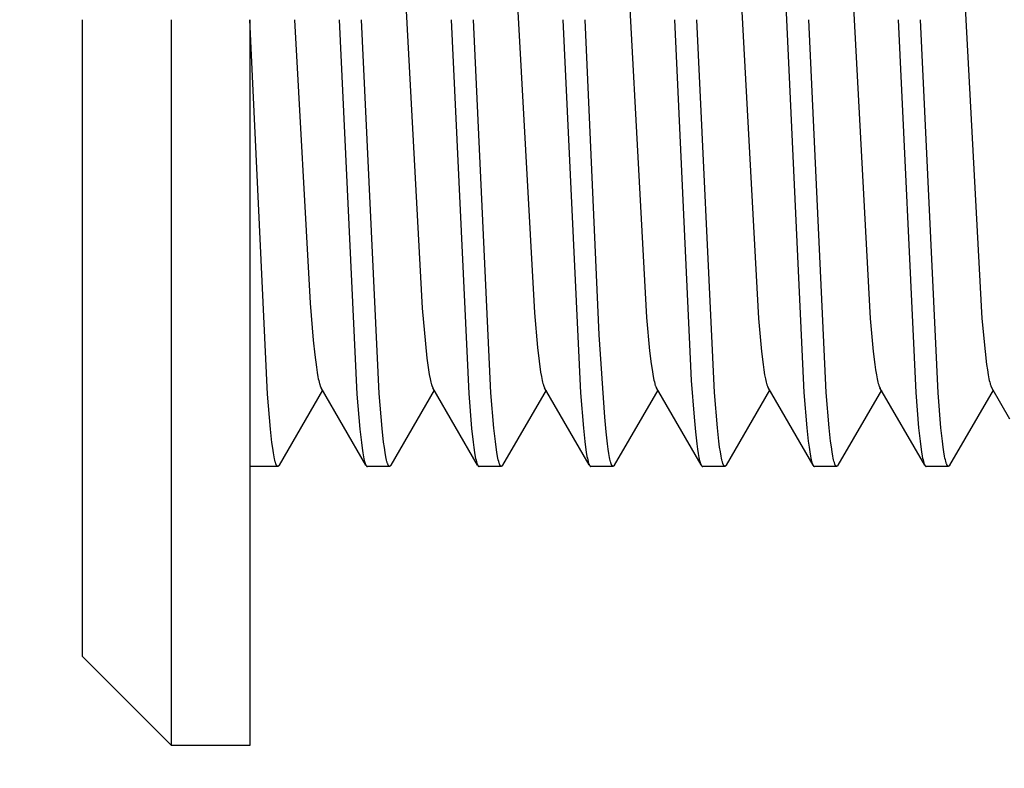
# Model space of a CAD drawing. Header units: millimetres. Extents: x -5878 to -4878, y 4408 to 5408.
# Tile 99 of 119: x -5312.16 to -5303.35, y 5132.8 to 5139.51. Entities that reach past the tile are written whole.
import ezdxf

# ---------------------------------------------------------------- set-up
doc = ezdxf.new("R2010")
doc.units = ezdxf.units.MM
doc.layers.add('SHOW Mini_Safetyfree Holder', color=7, linetype='Continuous', true_color=0x000000)
doc.styles.add('Arial Standard', font='txt')
doc.dimstyles.get("Standard").update_dxf_attribs({"dimscale": 10, "dimtxt": 2.5, "dimasz": 3, "dimexe": 1, "dimexo": 0.5, "dimgap": 0.8, "dimtad": 1, "dimtoh": 1, "dimzin": 1, "dimdsep": 46, "dimtxsty": 'Arial Standard', "dimblk": 'OPEN90', "dimcen": 2.5, "dimadec": 1, "dimazin": 1, "dimtfac": 1, "dimtdec": 4, "dimtix": 1, "dimtofl": 0, "dimtmove": 1, "dimatfit": 3, "dimldrblk": 'OPEN90', "dimfxl": 1, "dimtolj": 1, "dimtzin": 1, "dimarcsym": 0})

# ---------------------------------------------------------------- blocks, each defined once
blk = doc.blocks.new('*D2')
at = {"layer": 'Defpoints', "color": 0}
for p in [(-5276.6716, 5155.8765), (-5147.5357, 5043.0219), (-5207.1762, 4974.7772)]:
    blk.add_point(p, dxfattribs=at)
at = {"layer": 'SHOW Mini_Safetyfree Holder', "color": 0, "lineweight": -2}
for p, q in [((-5280.6199, 5151.3586), (-5338.2862, 5085.3728)), ((-5331.7942, 5083.6835), (-5211.694, 4978.7254)), ((-5151.4839, 5038.504), (-5209.1503, 4972.5182))]:
    blk.add_line(p, q, dxfattribs=at)
at = {"layer": 'SHOW Mini_Safetyfree Holder', "color": 0}
for points in [[(-5331.1362, 5084.4365), (-5332.4523, 5082.9305), (-5336.3121, 5087.6318)], [(-5212.3521, 4977.9725), (-5211.036, 4979.4784), (-5207.1762, 4974.7772)]]:
    blk.add_solid(points, dxfattribs=at)
at = {"layer": 'SHOW Mini_Safetyfree Holder', "color": 0, "insert": (-5267.1414, 5036.4712), "char_height": 9, "attachment_point": 5, "rotation": 318.84911, "style": 'Arial Standard'}
blk.add_mtext('\\A1;171.50', dxfattribs=at)

msp = doc.modelspace()

# ---------------------------------------------------------------- linework, layer by layer
at = {"layer": 'SHOW Mini_Safetyfree Holder', "color": 18, "lineweight": -3, "true_color": 0x000000}
for points in [[(-5305.4548, 5142.8702), (-5305.2959, 5139.5078)], [(-5307.8287, 5141.9579), (-5307.55, 5136.8832), (-5307.5221, 5136.5728), (-5307.5082, 5136.4507), (-5307.4942, 5136.3521), (-5307.4873, 5136.3118), (-5307.4838, 5136.294), (-5307.4803, 5136.2777), (-5307.4768, 5136.2629), (-5307.4733, 5136.2497), (-5307.4716, 5136.2437), (-5307.4699, 5136.2381), (-5307.4681, 5136.2328), (-5307.4664, 5136.228), (-5307.4645, 5136.2233), (-5307.4636, 5136.2212), (-5307.4627, 5136.2191), (-5307.4618, 5136.2171), (-5307.4609, 5136.2153), (-5307.46, 5136.2136), (-5307.4591, 5136.212)], [(-5308.8041, 5141.5869), (-5308.5533, 5136.9252), (-5308.5254, 5136.6048), (-5308.5115, 5136.4774), (-5308.4975, 5136.3732), (-5308.4906, 5136.33), (-5308.4836, 5136.293), (-5308.4801, 5136.2768), (-5308.4766, 5136.2621), (-5308.4731, 5136.249), (-5308.4714, 5136.243), (-5308.4697, 5136.2374), (-5308.4683, 5136.2335), (-5308.467, 5136.2297), (-5308.4657, 5136.2262), (-5308.4644, 5136.2229), (-5308.463, 5136.2198), (-5308.4617, 5136.217), (-5308.4611, 5136.2157), (-5308.4604, 5136.2144), (-5308.4597, 5136.2132), (-5308.4591, 5136.212)], [(-5306.7697, 5140.9864), (-5306.5467, 5136.8423), (-5306.5188, 5136.542), (-5306.5049, 5136.4254), (-5306.4979, 5136.3759), (-5306.491, 5136.3324), (-5306.484, 5136.295), (-5306.4805, 5136.2786), (-5306.477, 5136.2637), (-5306.4735, 5136.2504), (-5306.4718, 5136.2444), (-5306.4701, 5136.2387), (-5306.4683, 5136.2334), (-5306.4666, 5136.2285), (-5306.4648, 5136.224), (-5306.4631, 5136.2199), (-5306.4621, 5136.2177), (-5306.4611, 5136.2157), (-5306.4601, 5136.2137), (-5306.4591, 5136.2119)], [(-5305.7681, 5140.9576), (-5305.5459, 5136.8322), (-5305.5181, 5136.5353), (-5305.5042, 5136.4203), (-5305.4973, 5136.3715), (-5305.4903, 5136.3287), (-5305.4834, 5136.292), (-5305.4799, 5136.2759), (-5305.4764, 5136.2614), (-5305.473, 5136.2484), (-5305.4712, 5136.2425), (-5305.4695, 5136.2369), (-5305.4678, 5136.2318), (-5305.466, 5136.227), (-5305.4643, 5136.2227), (-5305.4634, 5136.2207), (-5305.4625, 5136.2187), (-5305.4618, 5136.2171), (-5305.461, 5136.2155), (-5305.4602, 5136.214), (-5305.4594, 5136.2126)], [(-5304.7681, 5140.9576), (-5304.5459, 5136.8322), (-5304.5181, 5136.5353), (-5304.5042, 5136.4203), (-5304.4973, 5136.3715), (-5304.4903, 5136.3287), (-5304.4834, 5136.292), (-5304.4799, 5136.2759), (-5304.4764, 5136.2614), (-5304.473, 5136.2484), (-5304.4712, 5136.2425), (-5304.4695, 5136.2369), (-5304.4678, 5136.2318), (-5304.466, 5136.227), (-5304.4643, 5136.2227), (-5304.4634, 5136.2207), (-5304.4625, 5136.2187), (-5304.4617, 5136.2169), (-5304.4609, 5136.2152), (-5304.46, 5136.2137), (-5304.4592, 5136.2121)], [(-5303.7681, 5140.9576), (-5303.5459, 5136.8322), (-5303.5181, 5136.5353), (-5303.5042, 5136.4203), (-5303.4973, 5136.3715), (-5303.4903, 5136.3287), (-5303.4834, 5136.292), (-5303.4799, 5136.2759), (-5303.4764, 5136.2614), (-5303.473, 5136.2484), (-5303.4712, 5136.2425), (-5303.4695, 5136.2369), (-5303.4678, 5136.2318), (-5303.466, 5136.227), (-5303.4643, 5136.2227), (-5303.4634, 5136.2207), (-5303.4625, 5136.2187), (-5303.4616, 5136.2168), (-5303.4607, 5136.2149), (-5303.4598, 5136.2132), (-5303.4588, 5136.2115)], [(-5311.5959, 5139.5078), (-5311.5959, 5135.4773), (-5311.5959, 5134.208), (-5311.5959, 5133.9029), (-5311.5959, 5133.8308), (-5311.5959, 5133.8135), (-5311.5959, 5133.8092), (-5311.5959, 5133.8081), (-5311.5959, 5133.8079), (-5311.5959, 5133.8078)], [(-5310.7959, 5133.0078), (-5310.7959, 5133.0079), (-5310.7959, 5133.0082), (-5310.7959, 5133.0094), (-5310.7959, 5133.0142), (-5310.7959, 5133.0341), (-5310.7959, 5133.1163), (-5310.7959, 5133.4642), (-5310.7959, 5134.9116), (-5310.7959, 5139.5078)], [(-5310.0959, 5139.5078), (-5310.0959, 5134.9116), (-5310.0959, 5133.4642), (-5310.0959, 5133.1163), (-5310.0959, 5133.0341), (-5310.0959, 5133.0142), (-5310.0959, 5133.0094), (-5310.0959, 5133.0082), (-5310.0959, 5133.0079), (-5310.0959, 5133.0078)], [(-5309.8459, 5135.5077), (-5309.8461, 5135.5077), (-5309.8463, 5135.5077), (-5309.8465, 5135.5077), (-5309.8467, 5135.5077), (-5309.8469, 5135.5078), (-5309.8471, 5135.5078), (-5309.8473, 5135.5079), (-5309.8475, 5135.5079), (-5309.8477, 5135.508), (-5309.8479, 5135.508), (-5309.8481, 5135.5081), (-5309.8483, 5135.5082), (-5309.8485, 5135.5082), (-5309.8487, 5135.5083), (-5309.8489, 5135.5084), (-5309.8491, 5135.5085), (-5309.8494, 5135.5086), (-5309.8496, 5135.5088), (-5309.8498, 5135.5089), (-5309.85, 5135.509), (-5309.8502, 5135.5091), (-5309.8504, 5135.5093), (-5309.8506, 5135.5094), (-5309.8508, 5135.5096), (-5309.851, 5135.5098), (-5309.8512, 5135.5099), (-5309.8514, 5135.5101), (-5309.8516, 5135.5103), (-5309.852, 5135.5107), (-5309.8524, 5135.5111), (-5309.8528, 5135.5115), (-5309.8532, 5135.512), (-5309.8536, 5135.5125), (-5309.854, 5135.513), (-5309.8545, 5135.5135), (-5309.8549, 5135.5141), (-5309.8553, 5135.5147), (-5309.8557, 5135.5153), (-5309.8561, 5135.516), (-5309.8565, 5135.5167), (-5309.8573, 5135.5181), (-5309.8581, 5135.5196), (-5309.859, 5135.5213), (-5309.8598, 5135.523), (-5309.8606, 5135.5249), (-5309.8614, 5135.5268), (-5309.8622, 5135.5289), (-5309.8639, 5135.5333), (-5309.8655, 5135.5382), (-5309.8671, 5135.5435), (-5309.8688, 5135.5492), (-5309.8721, 5135.5619), (-5309.8753, 5135.5762), (-5309.8786, 5135.5921), (-5309.8851, 5135.6289), (-5309.8917, 5135.6722), (-5309.8982, 5135.7219), (-5309.9113, 5135.8409), (-5309.9377, 5136.1546), (-5310.0959, 5139.5078)], [(-5309.6959, 5139.5078), (-5309.5565, 5136.9683), (-5309.5287, 5136.638), (-5309.5147, 5136.5053), (-5309.5008, 5136.3955), (-5309.4938, 5136.3496), (-5309.4869, 5136.3097), (-5309.4834, 5136.292), (-5309.4799, 5136.2759), (-5309.4764, 5136.2613), (-5309.4729, 5136.2483), (-5309.4712, 5136.2424), (-5309.4695, 5136.2369), (-5309.4677, 5136.2318), (-5309.466, 5136.2271), (-5309.4643, 5136.2227), (-5309.4634, 5136.2207), (-5309.4626, 5136.2188), (-5309.4617, 5136.2169), (-5309.4608, 5136.2152), (-5309.46, 5136.2136), (-5309.4591, 5136.212)], [(-5309.2959, 5139.5078), (-5309.1377, 5136.1546), (-5309.1113, 5135.8409), (-5309.0982, 5135.7219), (-5309.0917, 5135.6722), (-5309.0851, 5135.6289), (-5309.0786, 5135.5921), (-5309.0753, 5135.5762), (-5309.0721, 5135.5619), (-5309.0688, 5135.5492), (-5309.0671, 5135.5435), (-5309.0655, 5135.5382), (-5309.0639, 5135.5333), (-5309.0622, 5135.5289), (-5309.0614, 5135.5268), (-5309.0606, 5135.5249), (-5309.0598, 5135.523), (-5309.059, 5135.5213), (-5309.0579, 5135.5191), (-5309.0573, 5135.5181), (-5309.0568, 5135.5172)], [(-5308.8459, 5135.5077), (-5308.8461, 5135.5077), (-5308.8463, 5135.5077), (-5308.8465, 5135.5078), (-5308.8467, 5135.5078), (-5308.8469, 5135.5078), (-5308.8471, 5135.5078), (-5308.8473, 5135.5079), (-5308.8476, 5135.5079), (-5308.8478, 5135.508), (-5308.848, 5135.5081), (-5308.8482, 5135.5081), (-5308.8484, 5135.5082), (-5308.8486, 5135.5083), (-5308.8488, 5135.5084), (-5308.849, 5135.5085), (-5308.8492, 5135.5086), (-5308.8494, 5135.5087), (-5308.8497, 5135.5089), (-5308.8499, 5135.509), (-5308.8501, 5135.5091), (-5308.8503, 5135.5093), (-5308.8505, 5135.5094), (-5308.8507, 5135.5096), (-5308.8509, 5135.5097), (-5308.8511, 5135.5099), (-5308.8513, 5135.5101), (-5308.8516, 5135.5103), (-5308.8518, 5135.5105), (-5308.8522, 5135.5109), (-5308.8526, 5135.5113), (-5308.853, 5135.5118), (-5308.8534, 5135.5122), (-5308.8539, 5135.5128), (-5308.8543, 5135.5133), (-5308.8547, 5135.5139), (-5308.8551, 5135.5145), (-5308.8555, 5135.5151), (-5308.856, 5135.5158), (-5308.8564, 5135.5165), (-5308.8568, 5135.5172), (-5308.8576, 5135.5187), (-5308.8585, 5135.5203), (-5308.8593, 5135.5221), (-5308.8602, 5135.5239), (-5308.861, 5135.5258), (-5308.8618, 5135.5278), (-5308.8626, 5135.5299), (-5308.8643, 5135.5345), (-5308.8659, 5135.5394), (-5308.8675, 5135.5449), (-5308.8692, 5135.5507), (-5308.8725, 5135.5636), (-5308.8758, 5135.5781), (-5308.879, 5135.5943), (-5308.8856, 5135.6316), (-5308.8921, 5135.6754), (-5308.8987, 5135.7256), (-5308.9117, 5135.8454), (-5308.9381, 5136.1602), (-5309.0959, 5139.5078)], [(-5308.2959, 5139.5078), (-5308.1381, 5136.1602), (-5308.1117, 5135.8454), (-5308.0987, 5135.7256), (-5308.0921, 5135.6754), (-5308.0856, 5135.6316), (-5308.079, 5135.5943), (-5308.0758, 5135.5781), (-5308.0725, 5135.5636), (-5308.0692, 5135.5507), (-5308.0675, 5135.5449), (-5308.0659, 5135.5394), (-5308.0643, 5135.5345), (-5308.0626, 5135.5299), (-5308.0618, 5135.5278), (-5308.061, 5135.5258), (-5308.0602, 5135.5239), (-5308.0593, 5135.5221), (-5308.0587, 5135.5207), (-5308.0581, 5135.5195), (-5308.0574, 5135.5183), (-5308.0568, 5135.5172)], [(-5307.8459, 5135.5078), (-5307.8461, 5135.5078), (-5307.8463, 5135.5078), (-5307.8465, 5135.5078), (-5307.8467, 5135.5078), (-5307.847, 5135.5079), (-5307.8472, 5135.5079), (-5307.8474, 5135.508), (-5307.8476, 5135.508), (-5307.8478, 5135.5081), (-5307.848, 5135.5082), (-5307.8483, 5135.5082), (-5307.8485, 5135.5083), (-5307.8487, 5135.5084), (-5307.8489, 5135.5085), (-5307.8491, 5135.5086), (-5307.8493, 5135.5087), (-5307.8495, 5135.5088), (-5307.8498, 5135.509), (-5307.85, 5135.5091), (-5307.8502, 5135.5093), (-5307.8504, 5135.5094), (-5307.8506, 5135.5096), (-5307.8508, 5135.5097), (-5307.8511, 5135.5099), (-5307.8513, 5135.5101), (-5307.8515, 5135.5103), (-5307.8517, 5135.5105), (-5307.8519, 5135.5107), (-5307.8524, 5135.5111), (-5307.8528, 5135.5115), (-5307.8532, 5135.512), (-5307.8537, 5135.5125), (-5307.8541, 5135.5131), (-5307.8545, 5135.5137), (-5307.8549, 5135.5143), (-5307.8554, 5135.5149), (-5307.8558, 5135.5156), (-5307.8562, 5135.5163), (-5307.8567, 5135.517), (-5307.8571, 5135.5177), (-5307.858, 5135.5193), (-5307.8588, 5135.521), (-5307.8597, 5135.5229), (-5307.8605, 5135.5247), (-5307.8614, 5135.5267), (-5307.863, 5135.5309), (-5307.8646, 5135.5356), (-5307.8663, 5135.5407), (-5307.8679, 5135.5462), (-5307.8696, 5135.5521), (-5307.8729, 5135.5653), (-5307.8762, 5135.5801), (-5307.8795, 5135.5965), (-5307.886, 5135.6343), (-5307.8926, 5135.6785), (-5307.8991, 5135.7291), (-5307.9122, 5135.8496), (-5307.9384, 5136.165), (-5308.0959, 5139.5078)], [(-5307.2959, 5139.5078), (-5307.1384, 5136.165), (-5307.1122, 5135.8496), (-5307.0991, 5135.7291), (-5307.0926, 5135.6785), (-5307.086, 5135.6343), (-5307.0795, 5135.5965), (-5307.0762, 5135.5801), (-5307.0729, 5135.5653), (-5307.0696, 5135.5521), (-5307.0679, 5135.5462), (-5307.0663, 5135.5407), (-5307.0646, 5135.5356), (-5307.063, 5135.5309), (-5307.0614, 5135.5267), (-5307.0605, 5135.5247), (-5307.0597, 5135.5229), (-5307.059, 5135.5213), (-5307.0582, 5135.5198), (-5307.0575, 5135.5185), (-5307.0568, 5135.5171)], [(-5306.8464, 5135.5078), (-5306.8466, 5135.5078), (-5306.8468, 5135.5079), (-5306.847, 5135.5079), (-5306.8472, 5135.5079), (-5306.8474, 5135.508), (-5306.8476, 5135.508), (-5306.8478, 5135.5081), (-5306.848, 5135.5081), (-5306.8482, 5135.5082), (-5306.8484, 5135.5083), (-5306.8486, 5135.5084), (-5306.8488, 5135.5085), (-5306.849, 5135.5086), (-5306.8492, 5135.5087), (-5306.8494, 5135.5088), (-5306.8496, 5135.5089), (-5306.8498, 5135.509), (-5306.85, 5135.5091), (-5306.8502, 5135.5093), (-5306.8504, 5135.5094), (-5306.8506, 5135.5095), (-5306.8508, 5135.5097), (-5306.8509, 5135.5098), (-5306.8511, 5135.51), (-5306.8513, 5135.5102), (-5306.8515, 5135.5103), (-5306.8519, 5135.5107), (-5306.8523, 5135.5111), (-5306.8527, 5135.5115), (-5306.8531, 5135.5119), (-5306.8535, 5135.5124), (-5306.8539, 5135.5129), (-5306.8543, 5135.5134), (-5306.8547, 5135.5139), (-5306.8551, 5135.5145), (-5306.8555, 5135.5151), (-5306.8559, 5135.5157), (-5306.8566, 5135.517), (-5306.8574, 5135.5184), (-5306.8582, 5135.5199), (-5306.859, 5135.5214), (-5306.8598, 5135.5231), (-5306.8606, 5135.5249), (-5306.8614, 5135.5267), (-5306.8621, 5135.5287), (-5306.8637, 5135.5329), (-5306.8653, 5135.5375), (-5306.8669, 5135.5425), (-5306.8684, 5135.5479), (-5306.8716, 5135.5597), (-5306.8747, 5135.5731), (-5306.8778, 5135.588), (-5306.8841, 5135.6223), (-5306.8903, 5135.6625), (-5306.8965, 5135.7086), (-5306.909, 5135.8179), (-5306.9214, 5135.9497), (-5306.9712, 5136.6844), (-5307.0959, 5139.5078)], [(-5306.2959, 5139.5078), (-5306.1463, 5136.2776), (-5306.1214, 5135.9497), (-5306.109, 5135.8179), (-5306.0965, 5135.7086), (-5306.0903, 5135.6625), (-5306.0841, 5135.6223), (-5306.0778, 5135.588), (-5306.0747, 5135.5731), (-5306.0716, 5135.5597), (-5306.0697, 5135.5526), (-5306.0679, 5135.5459), (-5306.066, 5135.5398), (-5306.0642, 5135.5342), (-5306.0623, 5135.5292), (-5306.0614, 5135.5269), (-5306.0605, 5135.5247), (-5306.0596, 5135.5226), (-5306.0586, 5135.5207), (-5306.0577, 5135.5189), (-5306.0568, 5135.5172)], [(-5305.8459, 5135.5078), (-5305.8461, 5135.5078), (-5305.8463, 5135.5079), (-5305.8465, 5135.5079), (-5305.8468, 5135.5079), (-5305.847, 5135.5079), (-5305.8472, 5135.508), (-5305.8474, 5135.508), (-5305.8476, 5135.5081), (-5305.8479, 5135.5081), (-5305.8481, 5135.5082), (-5305.8483, 5135.5083), (-5305.8485, 5135.5084), (-5305.8487, 5135.5085), (-5305.849, 5135.5086), (-5305.8492, 5135.5087), (-5305.8494, 5135.5088), (-5305.8496, 5135.5089), (-5305.8498, 5135.5091), (-5305.8501, 5135.5092), (-5305.8503, 5135.5094), (-5305.8505, 5135.5095), (-5305.8507, 5135.5097), (-5305.8509, 5135.5098), (-5305.8512, 5135.51), (-5305.8514, 5135.5102), (-5305.8516, 5135.5104), (-5305.8518, 5135.5106), (-5305.852, 5135.5108), (-5305.8525, 5135.5113), (-5305.8529, 5135.5117), (-5305.8534, 5135.5122), (-5305.8538, 5135.5128), (-5305.8542, 5135.5133), (-5305.8547, 5135.5139), (-5305.8551, 5135.5146), (-5305.8556, 5135.5152), (-5305.856, 5135.5159), (-5305.8565, 5135.5166), (-5305.8573, 5135.5181), (-5305.8582, 5135.5198), (-5305.8591, 5135.5216), (-5305.86, 5135.5235), (-5305.8608, 5135.5254), (-5305.8616, 5135.5274), (-5305.8633, 5135.5317), (-5305.8649, 5135.5364), (-5305.8666, 5135.5416), (-5305.8682, 5135.5472), (-5305.8699, 5135.5533), (-5305.8732, 5135.5666), (-5305.8765, 5135.5816), (-5305.8798, 5135.5983), (-5305.8864, 5135.6365), (-5305.8929, 5135.6811), (-5305.8994, 5135.7322), (-5305.9125, 5135.8531), (-5305.9387, 5136.1683), (-5306.0959, 5139.5078)], [(-5305.2959, 5139.5078), (-5305.1387, 5136.1683), (-5305.1125, 5135.8531), (-5305.0994, 5135.7322), (-5305.0929, 5135.6811), (-5305.0864, 5135.6365), (-5305.0798, 5135.5983), (-5305.0765, 5135.5816), (-5305.0732, 5135.5666), (-5305.0699, 5135.5533), (-5305.0682, 5135.5472), (-5305.0666, 5135.5416), (-5305.0649, 5135.5364), (-5305.0633, 5135.5317), (-5305.0616, 5135.5274), (-5305.0608, 5135.5254), (-5305.06, 5135.5235), (-5305.0593, 5135.5219), (-5305.0586, 5135.5205), (-5305.0579, 5135.5191), (-5305.0572, 5135.5178)], [(-5304.8459, 5135.5078), (-5304.8461, 5135.5078), (-5304.8463, 5135.5078), (-5304.8465, 5135.5079), (-5304.8468, 5135.5079), (-5304.847, 5135.5079), (-5304.8472, 5135.508), (-5304.8474, 5135.508), (-5304.8476, 5135.5081), (-5304.8479, 5135.5081), (-5304.8481, 5135.5082), (-5304.8483, 5135.5083), (-5304.8485, 5135.5084), (-5304.8487, 5135.5085), (-5304.849, 5135.5086), (-5304.8492, 5135.5087), (-5304.8494, 5135.5088), (-5304.8496, 5135.5089), (-5304.8498, 5135.509), (-5304.8501, 5135.5092), (-5304.8503, 5135.5093), (-5304.8505, 5135.5095), (-5304.8507, 5135.5097), (-5304.8509, 5135.5098), (-5304.8512, 5135.51), (-5304.8514, 5135.5102), (-5304.8516, 5135.5104), (-5304.8518, 5135.5106), (-5304.852, 5135.5108), (-5304.8525, 5135.5112), (-5304.8529, 5135.5117), (-5304.8533, 5135.5122), (-5304.8538, 5135.5127), (-5304.8542, 5135.5133), (-5304.8547, 5135.5139), (-5304.8551, 5135.5145), (-5304.8555, 5135.5152), (-5304.856, 5135.5158), (-5304.8564, 5135.5166), (-5304.8573, 5135.5181), (-5304.8582, 5135.5197), (-5304.8591, 5135.5215), (-5304.8599, 5135.5234), (-5304.8608, 5135.5253), (-5304.8616, 5135.5273), (-5304.8633, 5135.5316), (-5304.8649, 5135.5364), (-5304.8666, 5135.5415), (-5304.8682, 5135.5472), (-5304.8699, 5135.5532), (-5304.8732, 5135.5666), (-5304.8765, 5135.5816), (-5304.8798, 5135.5983), (-5304.8864, 5135.6366), (-5304.8929, 5135.6813), (-5304.8995, 5135.7323), (-5304.9125, 5135.8532), (-5304.9386, 5136.1679), (-5305.0959, 5139.5078)], [(-5304.2959, 5139.5078), (-5304.1386, 5136.1679), (-5304.1125, 5135.8532), (-5304.0995, 5135.7323), (-5304.0929, 5135.6813), (-5304.0864, 5135.6366), (-5304.0798, 5135.5983), (-5304.0765, 5135.5816), (-5304.0732, 5135.5666), (-5304.0699, 5135.5532), (-5304.0682, 5135.5472), (-5304.0666, 5135.5415), (-5304.0649, 5135.5364), (-5304.0633, 5135.5316), (-5304.0616, 5135.5273), (-5304.0608, 5135.5253), (-5304.0599, 5135.5234), (-5304.0592, 5135.5217), (-5304.0584, 5135.5201), (-5304.0576, 5135.5187), (-5304.0569, 5135.5173)], [(-5303.8459, 5135.5078), (-5303.8461, 5135.5078), (-5303.8463, 5135.5078), (-5303.8465, 5135.5078), (-5303.8468, 5135.5078), (-5303.847, 5135.5079), (-5303.8472, 5135.5079), (-5303.8474, 5135.508), (-5303.8476, 5135.508), (-5303.8478, 5135.5081), (-5303.8481, 5135.5082), (-5303.8483, 5135.5082), (-5303.8485, 5135.5083), (-5303.8487, 5135.5084), (-5303.8489, 5135.5085), (-5303.8492, 5135.5086), (-5303.8494, 5135.5088), (-5303.8496, 5135.5089), (-5303.8498, 5135.509), (-5303.85, 5135.5091), (-5303.8503, 5135.5093), (-5303.8505, 5135.5095), (-5303.8507, 5135.5096), (-5303.8509, 5135.5098), (-5303.8511, 5135.51), (-5303.8513, 5135.5101), (-5303.8516, 5135.5103), (-5303.8518, 5135.5105), (-5303.852, 5135.5107), (-5303.8524, 5135.5112), (-5303.8529, 5135.5117), (-5303.8533, 5135.5121), (-5303.8538, 5135.5127), (-5303.8542, 5135.5132), (-5303.8546, 5135.5138), (-5303.8551, 5135.5144), (-5303.8555, 5135.5151), (-5303.8559, 5135.5158), (-5303.8564, 5135.5165), (-5303.8573, 5135.518), (-5303.8581, 5135.5196), (-5303.859, 5135.5214), (-5303.8599, 5135.5232), (-5303.8607, 5135.5251), (-5303.8615, 5135.5271), (-5303.8632, 5135.5315), (-5303.8649, 5135.5362), (-5303.8665, 5135.5414), (-5303.8682, 5135.547), (-5303.8698, 5135.5531), (-5303.8732, 5135.5665), (-5303.8765, 5135.5815), (-5303.8798, 5135.5982), (-5303.8864, 5135.6365), (-5303.8929, 5135.6812), (-5303.8994, 5135.7322), (-5303.9125, 5135.8529), (-5303.9386, 5136.1677), (-5304.0959, 5139.5078)], [(-5309.0582, 5135.5197), (-5309.4591, 5136.2121)], [(-5309.4591, 5136.212), (-5309.4584, 5136.2109), (-5309.4578, 5136.2098)], [(-5308.4591, 5136.212), (-5308.4585, 5136.2109), (-5308.4578, 5136.2099)], [(-5308.0582, 5135.5197), (-5308.459, 5136.212)], [(-5307.4591, 5136.212), (-5307.4585, 5136.2111), (-5307.458, 5136.2102)], [(-5307.0586, 5135.5203), (-5307.459, 5136.212)], [(-5306.0586, 5135.5203), (-5306.459, 5136.212)], [(-5305.4594, 5136.2126), (-5305.4586, 5136.2112), (-5305.4578, 5136.2099), (-5305.457, 5136.2087), (-5305.4566, 5136.2082), (-5305.4562, 5136.2076)], [(-5305.0568, 5135.518), (-5305.4592, 5136.2127)], [(-5304.4592, 5136.2121), (-5304.4586, 5136.2112), (-5304.458, 5136.2103), (-5304.4575, 5136.2094), (-5304.4569, 5136.2085), (-5304.4563, 5136.2077), (-5304.4558, 5136.207), (-5304.4552, 5136.2063), (-5304.4546, 5136.2056)], [(-5304.0562, 5135.5177), (-5304.4586, 5136.2125)], [(-5303.4588, 5136.2115), (-5303.458, 5136.2102), (-5303.4572, 5136.2089), (-5303.4568, 5136.2083), (-5303.4563, 5136.2077), (-5303.4559, 5136.2072), (-5303.4555, 5136.2067)], [(-5303.2955, 5135.9304), (-5303.4585, 5136.2117)], [(-5309.4457, 5136.1895), (-5309.8349, 5135.5173)], [(-5308.4457, 5136.1895), (-5308.835, 5135.5172)], [(-5307.4457, 5136.1895), (-5307.835, 5135.5172)], [(-5306.4457, 5136.1895), (-5306.835, 5135.5172)], [(-5305.4456, 5136.1896), (-5305.8349, 5135.5174)], [(-5304.4455, 5136.1898), (-5304.8349, 5135.5173)], [(-5303.4456, 5136.1897), (-5303.8349, 5135.5172)], [(-5309.8459, 5135.5078), (-5310.0959, 5135.5078)], [(-5309.8349, 5135.5173), (-5309.8356, 5135.5161), (-5309.8363, 5135.515), (-5309.837, 5135.514), (-5309.8373, 5135.5135), (-5309.8377, 5135.5131), (-5309.838, 5135.5126), (-5309.8383, 5135.5122), (-5309.8387, 5135.5118), (-5309.839, 5135.5114), (-5309.8394, 5135.5111), (-5309.8397, 5135.5107), (-5309.8401, 5135.5104), (-5309.8404, 5135.5101), (-5309.8407, 5135.5098), (-5309.8411, 5135.5095), (-5309.8413, 5135.5094), (-5309.8414, 5135.5093), (-5309.8416, 5135.5091), (-5309.8418, 5135.509), (-5309.8419, 5135.5089), (-5309.8421, 5135.5088), (-5309.8423, 5135.5087), (-5309.8425, 5135.5086), (-5309.8426, 5135.5085), (-5309.8428, 5135.5084), (-5309.843, 5135.5084), (-5309.8431, 5135.5083), (-5309.8433, 5135.5082), (-5309.8435, 5135.5081), (-5309.8437, 5135.5081), (-5309.8438, 5135.508), (-5309.844, 5135.508), (-5309.8442, 5135.5079), (-5309.8443, 5135.5079), (-5309.8445, 5135.5078), (-5309.8447, 5135.5078), (-5309.8449, 5135.5078), (-5309.845, 5135.5077), (-5309.8452, 5135.5077), (-5309.8454, 5135.5077), (-5309.8455, 5135.5077), (-5309.8457, 5135.5077), (-5309.8459, 5135.5077)], [(-5309.0568, 5135.5172), (-5309.0561, 5135.516), (-5309.0554, 5135.515), (-5309.0548, 5135.514), (-5309.0544, 5135.5135), (-5309.0541, 5135.513), (-5309.0537, 5135.5126), (-5309.0534, 5135.5122), (-5309.0531, 5135.5118), (-5309.0527, 5135.5114), (-5309.0524, 5135.511), (-5309.052, 5135.5107), (-5309.0517, 5135.5104), (-5309.0513, 5135.5101), (-5309.051, 5135.5098), (-5309.0507, 5135.5095), (-5309.0505, 5135.5094), (-5309.0503, 5135.5093), (-5309.0501, 5135.5091), (-5309.05, 5135.509), (-5309.0498, 5135.5089), (-5309.0496, 5135.5088), (-5309.0495, 5135.5087), (-5309.0493, 5135.5086), (-5309.0491, 5135.5085), (-5309.049, 5135.5084), (-5309.0488, 5135.5084), (-5309.0486, 5135.5083), (-5309.0484, 5135.5082), (-5309.0483, 5135.5081), (-5309.0481, 5135.5081), (-5309.0479, 5135.508), (-5309.0478, 5135.508), (-5309.0476, 5135.5079), (-5309.0474, 5135.5079), (-5309.0472, 5135.5078), (-5309.0471, 5135.5078), (-5309.0469, 5135.5078), (-5309.0467, 5135.5077), (-5309.0466, 5135.5077), (-5309.0464, 5135.5077), (-5309.0462, 5135.5077), (-5309.0461, 5135.5077), (-5309.0459, 5135.5077)], [(-5308.8459, 5135.5078), (-5309.0459, 5135.5078)], [(-5309.0448, 5135.5078), (-5309.0447, 5135.5078), (-5309.0445, 5135.5078), (-5309.0444, 5135.5079), (-5309.0443, 5135.5079), (-5309.0441, 5135.5079), (-5309.044, 5135.508), (-5309.0439, 5135.508), (-5309.0437, 5135.5081), (-5309.0436, 5135.5081), (-5309.0435, 5135.5082), (-5309.0433, 5135.5082), (-5309.0432, 5135.5083), (-5309.0431, 5135.5083), (-5309.0429, 5135.5084), (-5309.0427, 5135.5085)], [(-5308.835, 5135.5172), (-5308.8356, 5135.516), (-5308.8363, 5135.515), (-5308.837, 5135.514), (-5308.8373, 5135.5135), (-5308.8377, 5135.5131), (-5308.838, 5135.5126), (-5308.8384, 5135.5122), (-5308.8387, 5135.5118), (-5308.8391, 5135.5114), (-5308.8394, 5135.5111), (-5308.8397, 5135.5107), (-5308.8401, 5135.5104), (-5308.8404, 5135.5101), (-5308.8408, 5135.5098), (-5308.8411, 5135.5095), (-5308.8413, 5135.5094), (-5308.8414, 5135.5093), (-5308.8416, 5135.5092), (-5308.8418, 5135.5091), (-5308.842, 5135.5089), (-5308.8421, 5135.5088), (-5308.8423, 5135.5087), (-5308.8425, 5135.5087), (-5308.8426, 5135.5086), (-5308.8428, 5135.5085), (-5308.843, 5135.5084), (-5308.8431, 5135.5083), (-5308.8433, 5135.5082), (-5308.8435, 5135.5082), (-5308.8437, 5135.5081), (-5308.8438, 5135.5081), (-5308.844, 5135.508), (-5308.8442, 5135.508), (-5308.8443, 5135.5079), (-5308.8445, 5135.5079), (-5308.8447, 5135.5078), (-5308.8449, 5135.5078), (-5308.845, 5135.5078), (-5308.8452, 5135.5078), (-5308.8454, 5135.5077), (-5308.8455, 5135.5077), (-5308.8457, 5135.5077), (-5308.8459, 5135.5077)], [(-5308.0568, 5135.5172), (-5308.0561, 5135.516), (-5308.0554, 5135.5149), (-5308.0547, 5135.5139), (-5308.0544, 5135.5135), (-5308.0541, 5135.513), (-5308.0537, 5135.5126), (-5308.0534, 5135.5122), (-5308.053, 5135.5118), (-5308.0527, 5135.5114), (-5308.0524, 5135.511), (-5308.052, 5135.5107), (-5308.0517, 5135.5104), (-5308.0513, 5135.5101), (-5308.051, 5135.5098), (-5308.0507, 5135.5095), (-5308.0505, 5135.5094), (-5308.0503, 5135.5093), (-5308.0501, 5135.5092), (-5308.05, 5135.509), (-5308.0498, 5135.5089), (-5308.0496, 5135.5088), (-5308.0495, 5135.5087), (-5308.0493, 5135.5086), (-5308.0491, 5135.5085), (-5308.0489, 5135.5085), (-5308.0488, 5135.5084), (-5308.0486, 5135.5083), (-5308.0484, 5135.5082), (-5308.0483, 5135.5082), (-5308.0481, 5135.5081), (-5308.0479, 5135.5081), (-5308.0478, 5135.508), (-5308.0476, 5135.5079), (-5308.0474, 5135.5079), (-5308.0472, 5135.5079), (-5308.0471, 5135.5078), (-5308.0469, 5135.5078), (-5308.0467, 5135.5078), (-5308.0466, 5135.5078), (-5308.0464, 5135.5077), (-5308.0462, 5135.5077), (-5308.0461, 5135.5077), (-5308.0459, 5135.5077)], [(-5308.0459, 5135.5077), (-5308.0457, 5135.5077), (-5308.0455, 5135.5077), (-5308.0453, 5135.5078), (-5308.0451, 5135.5078), (-5308.0449, 5135.5078), (-5308.0447, 5135.5078), (-5308.0445, 5135.5079), (-5308.0443, 5135.5079), (-5308.0441, 5135.508), (-5308.0439, 5135.508), (-5308.0437, 5135.5081), (-5308.0435, 5135.5082), (-5308.0433, 5135.5083), (-5308.0431, 5135.5083), (-5308.0429, 5135.5084), (-5308.0427, 5135.5085)], [(-5307.8459, 5135.5078), (-5308.0459, 5135.5078)], [(-5307.835, 5135.5172), (-5307.8357, 5135.516), (-5307.8363, 5135.515), (-5307.837, 5135.514), (-5307.8374, 5135.5135), (-5307.8377, 5135.5131), (-5307.838, 5135.5126), (-5307.8384, 5135.5122), (-5307.8387, 5135.5118), (-5307.8391, 5135.5115), (-5307.8394, 5135.5111), (-5307.8397, 5135.5108), (-5307.8401, 5135.5104), (-5307.8404, 5135.5101), (-5307.8408, 5135.5099), (-5307.8411, 5135.5096), (-5307.8413, 5135.5095), (-5307.8414, 5135.5093), (-5307.8416, 5135.5092), (-5307.8418, 5135.5091), (-5307.842, 5135.509), (-5307.8421, 5135.5089), (-5307.8423, 5135.5088), (-5307.8425, 5135.5087), (-5307.8426, 5135.5086), (-5307.8428, 5135.5085), (-5307.843, 5135.5085), (-5307.8432, 5135.5084), (-5307.8433, 5135.5083), (-5307.8435, 5135.5082), (-5307.8437, 5135.5082), (-5307.8438, 5135.5081), (-5307.844, 5135.5081), (-5307.8442, 5135.508), (-5307.8443, 5135.508), (-5307.8445, 5135.5079), (-5307.8447, 5135.5079), (-5307.8449, 5135.5079), (-5307.845, 5135.5078), (-5307.8452, 5135.5078), (-5307.8454, 5135.5078), (-5307.8455, 5135.5078), (-5307.8457, 5135.5078), (-5307.8459, 5135.5078)], [(-5307.0568, 5135.5171), (-5307.0561, 5135.516), (-5307.0554, 5135.515), (-5307.0547, 5135.514), (-5307.0544, 5135.5135), (-5307.0541, 5135.513), (-5307.0537, 5135.5126), (-5307.0534, 5135.5122), (-5307.053, 5135.5118), (-5307.0527, 5135.5114), (-5307.0523, 5135.5111), (-5307.052, 5135.5107), (-5307.0517, 5135.5104), (-5307.0513, 5135.5101), (-5307.051, 5135.5098), (-5307.0506, 5135.5096), (-5307.0505, 5135.5095), (-5307.0503, 5135.5093), (-5307.0501, 5135.5092), (-5307.05, 5135.5091), (-5307.0498, 5135.509), (-5307.0496, 5135.5089), (-5307.0495, 5135.5088), (-5307.0493, 5135.5087), (-5307.0491, 5135.5086), (-5307.0489, 5135.5085), (-5307.0488, 5135.5084), (-5307.0486, 5135.5084), (-5307.0484, 5135.5083), (-5307.0483, 5135.5082), (-5307.0481, 5135.5082), (-5307.0479, 5135.5081), (-5307.0478, 5135.5081), (-5307.0476, 5135.508), (-5307.0474, 5135.508), (-5307.0472, 5135.5079), (-5307.0471, 5135.5079), (-5307.0469, 5135.5079), (-5307.0467, 5135.5078), (-5307.0466, 5135.5078), (-5307.0464, 5135.5078), (-5307.0462, 5135.5078), (-5307.0461, 5135.5078), (-5307.0459, 5135.5078)], [(-5307.0459, 5135.5078), (-5307.0457, 5135.5078), (-5307.0455, 5135.5078), (-5307.0453, 5135.5078), (-5307.0451, 5135.5078), (-5307.0449, 5135.5079), (-5307.0447, 5135.5079), (-5307.0445, 5135.5079), (-5307.0443, 5135.508), (-5307.0441, 5135.5081), (-5307.0439, 5135.5081), (-5307.0437, 5135.5082), (-5307.0435, 5135.5083), (-5307.0433, 5135.5083), (-5307.0431, 5135.5084), (-5307.0429, 5135.5085), (-5307.0427, 5135.5086)], [(-5306.8459, 5135.5078), (-5307.0459, 5135.5078)], [(-5306.835, 5135.5171), (-5306.8357, 5135.516), (-5306.8364, 5135.515), (-5306.837, 5135.514), (-5306.8374, 5135.5135), (-5306.8377, 5135.5131), (-5306.8381, 5135.5126), (-5306.8384, 5135.5122), (-5306.8387, 5135.5118), (-5306.8391, 5135.5114), (-5306.8394, 5135.5111), (-5306.8398, 5135.5107), (-5306.8401, 5135.5104), (-5306.8404, 5135.5101), (-5306.8408, 5135.5098), (-5306.8411, 5135.5096), (-5306.8413, 5135.5095), (-5306.8415, 5135.5093), (-5306.8416, 5135.5092), (-5306.8418, 5135.5091), (-5306.842, 5135.509), (-5306.8421, 5135.5089), (-5306.8423, 5135.5088), (-5306.8425, 5135.5087), (-5306.8426, 5135.5086), (-5306.8428, 5135.5085), (-5306.843, 5135.5084), (-5306.8432, 5135.5084), (-5306.8433, 5135.5083), (-5306.8435, 5135.5082), (-5306.8437, 5135.5082), (-5306.8438, 5135.5081), (-5306.844, 5135.5081), (-5306.8442, 5135.508), (-5306.8443, 5135.508), (-5306.8445, 5135.5079), (-5306.8447, 5135.5079), (-5306.8449, 5135.5079), (-5306.845, 5135.5078), (-5306.8452, 5135.5078), (-5306.8454, 5135.5078), (-5306.8455, 5135.5078), (-5306.8457, 5135.5078), (-5306.8459, 5135.5078)], [(-5306.0568, 5135.5172), (-5306.0561, 5135.5161), (-5306.0555, 5135.5151), (-5306.0548, 5135.5142), (-5306.0545, 5135.5137), (-5306.0542, 5135.5133), (-5306.0539, 5135.5129), (-5306.0535, 5135.5125), (-5306.0532, 5135.5121), (-5306.0529, 5135.5117), (-5306.0526, 5135.5114), (-5306.0523, 5135.511), (-5306.0519, 5135.5107), (-5306.0516, 5135.5104), (-5306.0513, 5135.5101), (-5306.051, 5135.5098), (-5306.0506, 5135.5096), (-5306.0503, 5135.5094), (-5306.0502, 5135.5092), (-5306.05, 5135.5091), (-5306.0498, 5135.509), (-5306.0497, 5135.5089), (-5306.0495, 5135.5088), (-5306.0493, 5135.5087), (-5306.0492, 5135.5087), (-5306.049, 5135.5086), (-5306.0489, 5135.5085), (-5306.0487, 5135.5084), (-5306.0485, 5135.5083), (-5306.0484, 5135.5083), (-5306.0482, 5135.5082), (-5306.0481, 5135.5082), (-5306.0479, 5135.5081), (-5306.0477, 5135.5081), (-5306.0476, 5135.508), (-5306.0474, 5135.508), (-5306.0472, 5135.5079), (-5306.0471, 5135.5079), (-5306.0469, 5135.5079), (-5306.0468, 5135.5078), (-5306.0466, 5135.5078), (-5306.0464, 5135.5078)], [(-5306.0459, 5135.5078), (-5306.0457, 5135.5078), (-5306.0455, 5135.5078), (-5306.0453, 5135.5078), (-5306.0451, 5135.5078), (-5306.0449, 5135.5079), (-5306.0447, 5135.5079), (-5306.0445, 5135.5079), (-5306.0443, 5135.508), (-5306.0441, 5135.508), (-5306.0439, 5135.5081), (-5306.0437, 5135.5082), (-5306.0435, 5135.5082), (-5306.0433, 5135.5083), (-5306.0431, 5135.5084), (-5306.0429, 5135.5085), (-5306.0427, 5135.5086)], [(-5305.8459, 5135.5078), (-5306.0459, 5135.5078)], [(-5305.8349, 5135.5174), (-5305.8356, 5135.5162), (-5305.8362, 5135.5151), (-5305.8369, 5135.5141), (-5305.8373, 5135.5136), (-5305.8376, 5135.5132), (-5305.838, 5135.5128), (-5305.8383, 5135.5123), (-5305.8387, 5135.5119), (-5305.839, 5135.5116), (-5305.8393, 5135.5112), (-5305.8397, 5135.5109), (-5305.84, 5135.5105), (-5305.8404, 5135.5102), (-5305.8407, 5135.5099), (-5305.8411, 5135.5097), (-5305.8412, 5135.5095), (-5305.8414, 5135.5094), (-5305.8416, 5135.5093), (-5305.8417, 5135.5092), (-5305.8419, 5135.5091), (-5305.8421, 5135.509), (-5305.8423, 5135.5089), (-5305.8424, 5135.5088), (-5305.8426, 5135.5087), (-5305.8428, 5135.5086), (-5305.843, 5135.5085), (-5305.8431, 5135.5084), (-5305.8433, 5135.5084), (-5305.8435, 5135.5083), (-5305.8436, 5135.5082), (-5305.8438, 5135.5082), (-5305.844, 5135.5081), (-5305.8442, 5135.5081), (-5305.8443, 5135.508), (-5305.8445, 5135.508), (-5305.8447, 5135.5079), (-5305.8448, 5135.5079), (-5305.845, 5135.5079), (-5305.8452, 5135.5079), (-5305.8454, 5135.5079), (-5305.8455, 5135.5078), (-5305.8457, 5135.5078), (-5305.8459, 5135.5078)], [(-5305.0572, 5135.5178), (-5305.0564, 5135.5166), (-5305.0557, 5135.5155), (-5305.055, 5135.5144), (-5305.0547, 5135.5139), (-5305.0543, 5135.5134), (-5305.054, 5135.513), (-5305.0536, 5135.5125), (-5305.0533, 5135.5121), (-5305.0529, 5135.5117), (-5305.0526, 5135.5114), (-5305.0522, 5135.511), (-5305.0519, 5135.5106), (-5305.0515, 5135.5103), (-5305.0512, 5135.51), (-5305.0508, 5135.5097), (-5305.0506, 5135.5096), (-5305.0505, 5135.5095), (-5305.0503, 5135.5094), (-5305.0501, 5135.5092), (-5305.0499, 5135.5091), (-5305.0498, 5135.509), (-5305.0496, 5135.5089), (-5305.0494, 5135.5088), (-5305.0492, 5135.5087), (-5305.049, 5135.5086), (-5305.0489, 5135.5085), (-5305.0487, 5135.5085), (-5305.0485, 5135.5084), (-5305.0483, 5135.5083), (-5305.0482, 5135.5082), (-5305.048, 5135.5082), (-5305.0478, 5135.5081), (-5305.0476, 5135.5081), (-5305.0475, 5135.508), (-5305.0473, 5135.508), (-5305.0471, 5135.508), (-5305.0469, 5135.5079), (-5305.0468, 5135.5079), (-5305.0466, 5135.5079), (-5305.0464, 5135.5079), (-5305.0462, 5135.5078), (-5305.0461, 5135.5078), (-5305.0459, 5135.5078)], [(-5305.0459, 5135.5078), (-5305.0457, 5135.5078), (-5305.0455, 5135.5078), (-5305.0453, 5135.5079), (-5305.0451, 5135.5079), (-5305.0449, 5135.5079), (-5305.0447, 5135.508), (-5305.0445, 5135.508), (-5305.0443, 5135.508), (-5305.0441, 5135.5081), (-5305.0439, 5135.5082), (-5305.0436, 5135.5082), (-5305.0434, 5135.5083), (-5305.0432, 5135.5084), (-5305.043, 5135.5085), (-5305.0428, 5135.5086), (-5305.0426, 5135.5087)], [(-5304.8459, 5135.5078), (-5305.0459, 5135.5078)], [(-5304.8349, 5135.5173), (-5304.8356, 5135.5162), (-5304.8363, 5135.5151), (-5304.8369, 5135.5141), (-5304.8373, 5135.5136), (-5304.8376, 5135.5132), (-5304.838, 5135.5127), (-5304.8383, 5135.5123), (-5304.8387, 5135.5119), (-5304.839, 5135.5115), (-5304.8394, 5135.5112), (-5304.8397, 5135.5108), (-5304.84, 5135.5105), (-5304.8404, 5135.5102), (-5304.8407, 5135.5099), (-5304.8411, 5135.5096), (-5304.8412, 5135.5095), (-5304.8414, 5135.5094), (-5304.8416, 5135.5093), (-5304.8418, 5135.5092), (-5304.8419, 5135.509), (-5304.8421, 5135.5089), (-5304.8423, 5135.5088), (-5304.8424, 5135.5087), (-5304.8426, 5135.5087), (-5304.8428, 5135.5086), (-5304.843, 5135.5085), (-5304.8431, 5135.5084), (-5304.8433, 5135.5083), (-5304.8435, 5135.5083), (-5304.8436, 5135.5082), (-5304.8438, 5135.5082), (-5304.844, 5135.5081), (-5304.8442, 5135.508), (-5304.8443, 5135.508), (-5304.8445, 5135.508), (-5304.8447, 5135.5079), (-5304.8448, 5135.5079), (-5304.845, 5135.5079), (-5304.8452, 5135.5079), (-5304.8454, 5135.5078), (-5304.8455, 5135.5078), (-5304.8457, 5135.5078), (-5304.8459, 5135.5078)], [(-5304.8348, 5135.5174), (-5304.8349, 5135.5173)], [(-5304.0569, 5135.5173), (-5304.0562, 5135.5162), (-5304.0555, 5135.5151), (-5304.0548, 5135.5141), (-5304.0545, 5135.5136), (-5304.0541, 5135.5132), (-5304.0538, 5135.5127), (-5304.0534, 5135.5123), (-5304.0531, 5135.5119), (-5304.0527, 5135.5115), (-5304.0524, 5135.5112), (-5304.0521, 5135.5108), (-5304.0517, 5135.5105), (-5304.0514, 5135.5102), (-5304.051, 5135.5099), (-5304.0507, 5135.5096), (-5304.0505, 5135.5095), (-5304.0503, 5135.5094), (-5304.0502, 5135.5093), (-5304.05, 5135.5091), (-5304.0498, 5135.509), (-5304.0497, 5135.5089), (-5304.0495, 5135.5088), (-5304.0493, 5135.5087), (-5304.0491, 5135.5087), (-5304.049, 5135.5086), (-5304.0488, 5135.5085), (-5304.0486, 5135.5084), (-5304.0485, 5135.5083), (-5304.0483, 5135.5083), (-5304.0481, 5135.5082), (-5304.0479, 5135.5082), (-5304.0478, 5135.5081), (-5304.0476, 5135.508), (-5304.0474, 5135.508), (-5304.0473, 5135.508), (-5304.0471, 5135.5079), (-5304.0469, 5135.5079), (-5304.0467, 5135.5079), (-5304.0466, 5135.5079), (-5304.0464, 5135.5078), (-5304.0462, 5135.5078), (-5304.0461, 5135.5078), (-5304.0459, 5135.5078)], [(-5304.0459, 5135.5078), (-5304.0457, 5135.5078), (-5304.0455, 5135.5078), (-5304.0453, 5135.5078), (-5304.0451, 5135.5079), (-5304.0449, 5135.5079), (-5304.0447, 5135.5079), (-5304.0445, 5135.508), (-5304.0443, 5135.508), (-5304.0441, 5135.5081), (-5304.0439, 5135.5081), (-5304.0437, 5135.5082), (-5304.0434, 5135.5083), (-5304.0432, 5135.5084), (-5304.043, 5135.5084), (-5304.0428, 5135.5085), (-5304.0426, 5135.5086)], [(-5303.8459, 5135.5078), (-5304.0459, 5135.5078)], [(-5303.8349, 5135.5172), (-5303.8356, 5135.5161), (-5303.8363, 5135.515), (-5303.837, 5135.514), (-5303.8373, 5135.5136), (-5303.8377, 5135.5131), (-5303.838, 5135.5127), (-5303.8384, 5135.5122), (-5303.8387, 5135.5119), (-5303.839, 5135.5115), (-5303.8394, 5135.5111), (-5303.8397, 5135.5108), (-5303.8401, 5135.5105), (-5303.8404, 5135.5101), (-5303.8407, 5135.5099), (-5303.8411, 5135.5096), (-5303.8413, 5135.5095), (-5303.8414, 5135.5093), (-5303.8416, 5135.5092), (-5303.8418, 5135.5091), (-5303.8419, 5135.509), (-5303.8421, 5135.5089), (-5303.8423, 5135.5088), (-5303.8425, 5135.5087), (-5303.8426, 5135.5086), (-5303.8428, 5135.5085), (-5303.843, 5135.5085), (-5303.8431, 5135.5084), (-5303.8433, 5135.5083), (-5303.8435, 5135.5082), (-5303.8437, 5135.5082), (-5303.8438, 5135.5081), (-5303.844, 5135.5081), (-5303.8442, 5135.508), (-5303.8443, 5135.508), (-5303.8445, 5135.5079), (-5303.8447, 5135.5079), (-5303.8449, 5135.5079), (-5303.845, 5135.5078), (-5303.8452, 5135.5078), (-5303.8454, 5135.5078), (-5303.8455, 5135.5078), (-5303.8457, 5135.5078), (-5303.8459, 5135.5078)], [(-5310.7959, 5133.0078), (-5311.5959, 5133.8078)], [(-5310.0959, 5133.0078), (-5310.7959, 5133.0078)]]:
    msp.add_lwpolyline(points, dxfattribs=at)

# ---------------------------------------------------------------- dimensions: what is measured, and where the dimension line sits
at = {"layer": 'SHOW Mini_Safetyfree Holder', "color": 5, "true_color": 0x0000ff}
dim = msp.add_linear_dim(base=(-5207.1762, 4974.7772), p1=(-5276.6716, 5155.8765), p2=(-5147.5357, 5043.0219), angle=318.84911, dimstyle='Standard', override={"dimscale": 3, "dimtxt": 3, "dimasz": 2, "dimexe": 1, "dimexo": 2, "dimgap": 0.8, "dimtad": 1, "dimtih": 0, "dimtoh": 0, "dimdec": 2, "dimzin": 1, "dimtxsty": 'Arial Standard', "dimsah": 0, "dimcen": 2.5, "dimadec": 1, "dimazin": 1, "dimtix": 0, "dimtmove": 0, "dimtzin": 1}, dxfattribs=at)
dim.commit()
dim.dimension.update_dxf_attribs({"geometry": '*D2', "text_midpoint": (-5267.1414, 5036.4712)})

doc.saveas('drawing.dxf')
